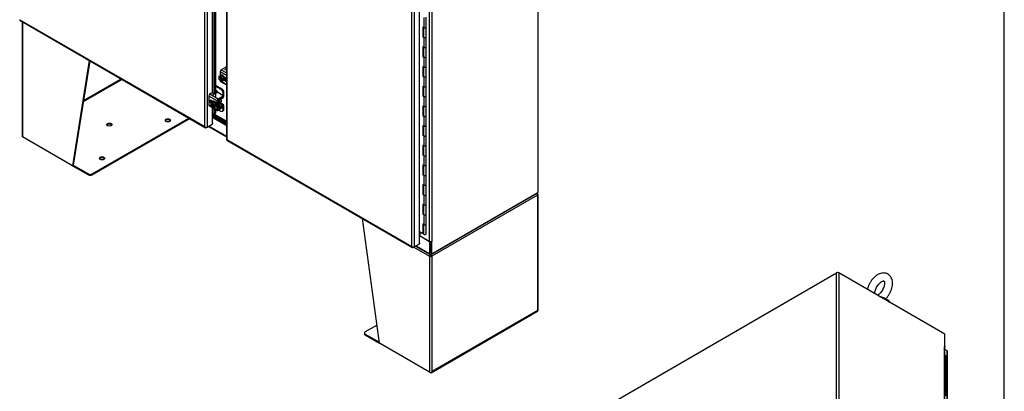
# Model space of a CAD drawing. Header units: inches. Extents: x 1 to 359, y -2 to 239.
# Tile 40 of 46: x 277 to 359, y 150 to 181. Entities that reach past the tile are written whole.
import ezdxf

# ---------------------------------------------------------------- set-up
doc = ezdxf.new("R2010")
doc.units = ezdxf.units.IN
doc.header["$MEASUREMENT"] = 0
for name, color, linetype in [('COM42667', 7, 'Continuous'), ('COM42780', 7, 'Continuous'), ('COM52167-9', 7, 'Continuous'), ('COM52168-9', 7, 'Continuous'), ('COM54746-56', 7, 'Continuous'), ('COM54926', 7, 'Continuous'), ('COM70098', 7, 'Continuous'), ('COM70110-1', 7, 'Continuous'), ('COM70739-1', 7, 'Continuous'), ('COM71188-1', 7, 'Continuous'), ('COM71190-1', 7, 'Continuous'), ('Default', 7, 'Continuous'), ('GSK86006', 7, 'Continuous'), ('SCC19011', 7, 'Continuous'), ('SCS86414', 7, 'Continuous'), ('SPR20265', 7, 'Continuous'), ('WAF25035', 7, 'Continuous'), ('WAF25377', 7, 'Continuous')]:
    doc.layers.add(name, color=color, linetype=linetype)

# ---------------------------------------------------------------- blocks, each defined once
blk = doc.blocks.new('SE5')
at = {"layer": 'COM42667', "color": 7, "linetype": 'Continuous'}
for p, q in [((294.557, 176.602), (294.216, 176.405)), ((294.115, 176.23), (294.115, 175.895)), ((294.644, 175.924), (294.115, 176.23)), ((294.216, 176.405), (294.644, 176.158)), ((294.607, 175.697), (294.466, 175.778)), ((294.52, 176.42), (294.634, 176.486)), ((294.52, 176.419), (294.634, 176.485)), ((294.537, 176.41), (294.52, 176.42)), ((294.644, 176.42), (294.537, 176.41)), ((294.644, 176.467), (294.576, 176.427)), ((294.576, 176.427), (294.644, 176.434)), ((294.576, 176.427), (294.644, 176.433)), ((294.576, 176.427), (294.576, 176.427)), ((294.61, 176.5), (294.63, 176.511)), ((294.634, 176.486), (294.61, 176.5)), ((294.611, 176.499), (294.63, 176.51)), ((294.63, 176.511), (294.644, 176.503)), ((294.63, 176.51), (294.63, 176.511)), ((294.63, 176.51), (294.644, 176.502)), ((294.634, 176.485), (294.634, 176.486)), ((294.115, 175.516), (294.115, 175.502)), ((294.115, 175.502), (294.135, 175.491)), ((294.145, 175.437), (294.644, 175.148)), ((294.184, 175.462), (294.644, 175.197)), ((294.466, 175.549), (294.607, 175.467)), ((294.493, 175.611), (294.644, 175.523)), ((294.644, 175.489), (294.607, 175.467)), ((293.861, 173.826), (293.175, 174.222)), ((293.175, 174.222), (293.175, 173.494)), ((293.457, 174.502), (293.276, 174.397)), ((293.276, 174.397), (293.962, 174.001)), ((293.533, 174.404), (293.558, 174.47)), ((293.533, 174.39), (293.533, 174.404)), ((293.558, 174.392), (293.55, 174.372)), ((293.558, 174.392), (293.558, 174.47)), ((293.559, 174.399), (293.559, 174.477)), ((293.818, 174.478), (293.741, 174.434)), ((293.962, 174.001), (294.303, 174.198)), ((293.962, 173.924), (294.303, 174.121)), ((294.303, 174.3), (293.995, 174.478)), ((294.303, 174.121), (294.303, 174.198)), ((294.34, 174.172), (294.34, 174.249)), ((293.175, 173.494), (293.472, 173.323)), ((293.204, 173.429), (293.89, 173.033)), ((293.506, 173.782), (293.369, 173.861)), ((293.521, 173.294), (293.861, 173.098)), ((293.861, 173.098), (293.861, 173.826)), ((293.928, 173.137), (293.928, 173.865)), ((294.303, 173.314), (293.962, 173.117)), ((294.303, 173.237), (294.303, 173.314)), ((294.34, 173.288), (294.34, 173.365)), ((293.962, 173.117), (293.928, 173.137)), ((294.303, 173.237), (293.962, 173.04))]:
    blk.add_line(p, q, dxfattribs=at)
for centre, major_axis, start_param, end_param in [((294.646, 176.551), (0.125, 0), 1.582011, 2.356194), ((294.216, 176.288), (-0.071, -0.124), 3.926991, 5.497787), ((294.216, 175.561), (0.071, 0.124), 2.356194, 3.141593), ((294.607, 175.582), (-0.07, 0.122), 5.110856, 5.497787), ((294.607, 175.582), (-0.07, 0.122), 2.356194, 2.743126), ((293.276, 174.28), (-0.072, -0.124), 3.926991, 5.497787), ((293.499, 174.477), (-0.06, 0), 2.929457, 5.497787), ((293.592, 174.397), (0.06, 0), 3.141593, 5.497787), ((293.499, 174.399), (-0.06, 0), 2.929457, 3.141593), ((293.906, 174.427), (0.125, 0), 0.785398, 2.356194), ((294.215, 174.249), (-0.125, 0), 2.356194, 3.926991), ((294.215, 174.172), (-0.125, 0), 2.356194, 3.141593), ((293.276, 173.553), (0.072, 0.124), 2.356194, 3.141593), ((293.369, 173.746), (0.07, -0.122), 2.356194, 5.249698), ((293.436, 173.785), (0.07, -0.122), 3.6401, 5.141192), ((293.962, 173.884), (0.072, 0.124), 0.785398, 2.356194), ((293.962, 173.884), (0.024, 0.0416), 0.785398, 2.356194), ((294.215, 173.365), (-0.125, 0), 2.356194, 3.625446), ((293.962, 173.157), (0.071, 0.124), 2.356194, 3.926991), ((293.962, 173.157), (0.024, 0.0416), 2.356194, 3.926991), ((294.215, 173.288), (-0.125, 0), 2.356194, 3.141593)]:
    blk.add_ellipse(centre, major_axis=major_axis, ratio=0.57735, start_param=start_param, end_param=end_param, dxfattribs=at)
at = {"layer": 'COM42780', "color": 7, "linetype": 'Continuous'}
for p, q in [((293.741, 175.132), (294.254, 174.836)), ((293.741, 175.054), (294.187, 174.797)), ((294.644, 175.541), (294.557, 175.591)), ((293.834, 174.644), (293.741, 174.698)), ((294.126, 174.006), (294.331, 174.129)), ((294.187, 174.797), (294.254, 174.836)), ((294.321, 174.134), (294.331, 174.129)), ((294.34, 174.201), (294.364, 174.187)), ((294.431, 174.53), (294.364, 174.491)), ((294.364, 174.187), (294.364, 174.491)), ((294.431, 174.226), (294.431, 174.53)), ((293.928, 173.404), (294.027, 173.347)), ((293.928, 173.356), (294.056, 173.282)), ((293.932, 173.887), (294.027, 173.832)), ((294.027, 173.347), (294.027, 173.832)), ((294.094, 173.386), (294.094, 173.871)), ((294.094, 173.385), (294.127, 173.366)), ((294.099, 173.615), (294.332, 173.48)), ((294.115, 174.012), (294.126, 174.006)), ((294.401, 173.486), (294.117, 173.65)), ((294.331, 173.402), (294.126, 173.288)), ((294.127, 173.929), (294.332, 174.052)), ((294.332, 173.48), (294.127, 173.366)), ((294.33, 173.402), (294.364, 173.382)), ((294.364, 173.078), (294.364, 173.382)), ((294.431, 173.117), (294.431, 173.421)), ((294.019, 173.073), (294.187, 172.976)), ((294.312, 172.963), (294.379, 173.002)), ((294.364, 173.078), (294.431, 173.117))]:
    blk.add_line(p, q, dxfattribs=at)
for centre, major_axis, start_param, end_param in [((293.834, 174.44), (0.125, -0.217), 1.463912, 2.356194), ((294.187, 174.593), (0.125, -0.217), 0.785398, 2.356194), ((294.254, 174.632), (-0.125, 0.217), 3.926991, 5.497787), ((294.33, 174.167), (-0.024, -0.0416), 0.802851, 2.356194), ((294.33, 174.167), (-0.072, -0.124), 0.802851, 2.356194), ((294.128, 173.891), (-0.072, -0.124), 3.944444, 5.497787), ((294.128, 173.406), (0.071, 0.124), 2.356194, 3.909538), ((294.128, 173.891), (-0.024, -0.0416), 3.944444, 5.497787), ((293.984, 173.769), (0.097, -0.169), 0.133398, 1.437398), ((294.128, 173.406), (0.024, 0.0416), 2.356194, 3.909538), ((294.33, 173.362), (-0.024, -0.0416), 2.356194, 3.909538), ((294.33, 173.362), (-0.071, -0.124), 2.356194, 3.909538), ((294.187, 173.18), (-0.125, 0.217), 2.356194, 3.926991), ((294.254, 173.219), (-0.125, 0.217), 3.141593, 3.926991)]:
    blk.add_ellipse(centre, major_axis=major_axis, ratio=0.57735, start_param=start_param, end_param=end_param, dxfattribs=at)
at = {"layer": 'COM52167-9', "color": 7, "linetype": 'Continuous'}
for p, q in [((294.644, 218.327), (294.644, 170.646)), ((294.686, 218.229), (294.686, 170.627)), ((310.04, 161.762), (310.04, 209.365)), ((310.242, 209.404), (310.242, 161.723)), ((310.686, 161.979), (310.686, 209.66)), ((294.682, 170.581), (310.104, 161.677)), ((294.686, 170.627), (310.04, 161.762)), ((294.686, 170.627), (294.686, 170.627)), ((294.686, 170.627), (294.686, 170.627)), ((294.686, 170.627), (294.686, 170.627)), ((294.686, 170.627), (294.686, 170.627)), ((310.242, 161.723), (310.686, 161.979)), ((310.686, 162.065), (310.693, 162.061)), ((310.693, 162.061), (310.686, 162.056)), ((310.693, 161.983), (310.686, 161.979)), ((310.693, 161.983), (310.693, 162.061)), ((310.04, 161.762), (310.04, 161.762)), ((310.04, 161.762), (310.04, 161.762)), ((310.04, 161.762), (310.04, 161.762)), ((310.04, 161.762), (310.04, 161.762)), ((310.041, 161.762), (310.04, 161.762)), ((310.111, 161.706), (310.095, 161.683)), ((310.242, 161.723), (310.175, 161.684))]:
    blk.add_line(p, q, dxfattribs=at)
for centre, radius, start, end in [((310.201, 161.815), 0.169, 198.56886, 231.33198), ((310.235, 161.933), 0.26, 221.3936, 244.29429)]:
    blk.add_arc(centre, radius, start, end, dxfattribs=at)
for centre, major_axis, start_param, end_param in [((294.787, 170.646), (0.143, 0), 3.141593, 3.27243), ((294.753, 170.705), (0.072, 0.124), 3.010756, 3.141593), ((310.175, 161.801), (0.071, 0.124), 3.010756, 3.926991), ((310.141, 161.781), (0.143, 0), 4.581552, 5.497787)]:
    blk.add_ellipse(centre, major_axis=major_axis, ratio=0.57735, start_param=start_param, end_param=end_param, dxfattribs=at)
for points in [[(294.645, 170.635), (294.648, 170.633), (294.652, 170.631), (294.662, 170.628), (294.666, 170.628), (294.675, 170.627), (294.68, 170.627), (294.686, 170.627)], [(294.673, 170.587), (294.672, 170.59), (294.672, 170.595), (294.676, 170.605), (294.677, 170.609), (294.681, 170.617), (294.683, 170.622), (294.686, 170.627)]]:
    blk.add_open_spline(points, degree=3, knots=[0, 0, 0, 0, 0.5, 0.5, 0.75, 0.75, 1, 1, 1, 1], dxfattribs=at)
at = {"layer": 'COM52168-9', "color": 7, "linetype": 'Continuous'}
for p, q in [((292.849, 171.688), (292.849, 219.29)), ((293.051, 197.495), (293.051, 171.648)), ((293.468, 193.587), (293.468, 174.506)), ((293.543, 174.501), (293.543, 193.544)), ((293.659, 193.477), (293.659, 174.387)), ((293.741, 193.429), (293.741, 174.185)), ((277.49, 180.506), (292.912, 171.603)), ((277.495, 180.552), (292.849, 171.688)), ((293.468, 173.804), (293.468, 173.746)), ((293.468, 173.277), (293.468, 171.889)), ((293.49, 171.896), (293.49, 172.611)), ((293.543, 172.698), (293.543, 173.233)), ((293.543, 172.698), (293.659, 172.771)), ((293.543, 172.698), (293.625, 172.725)), ((293.741, 172.799), (293.625, 172.725)), ((293.659, 173.166), (293.659, 172.771)), ((293.741, 172.799), (293.659, 172.771)), ((293.741, 173.119), (293.741, 172.799)), ((292.849, 171.688), (292.849, 171.687)), ((292.849, 171.687), (292.849, 171.688)), ((292.849, 171.687), (292.849, 171.687)), ((292.849, 171.687), (292.849, 171.687)), ((292.849, 171.687), (292.849, 171.687)), ((293.051, 171.648), (293.468, 171.889)), ((293.49, 171.993), (293.501, 171.986)), ((293.501, 171.986), (293.49, 171.979)), ((293.501, 171.908), (293.49, 171.902)), ((293.501, 171.908), (293.501, 171.986)), ((292.919, 171.632), (292.904, 171.609)), ((293.051, 171.648), (292.984, 171.61))]:
    blk.add_line(p, q, dxfattribs=at)
for centre, radius, start, end in [((291.49, 173.892), 2.375, 327.36131, 329.8267), ((293.65, 172.563), 0.162, 107.0778, 144.00562), ((293.044, 171.859), 0.26, 221.3936, 244.29429), ((293.009, 171.741), 0.169, 198.56886, 231.33198)]:
    blk.add_arc(centre, radius, start, end, dxfattribs=at)
for centre, major_axis, start_param, end_param in [((277.562, 180.63), (0.072, 0.124), 3.010756, 3.141593), ((293.501, 171.869), (-0.048, 0), 4.958256, 5.497787), ((292.984, 171.726), (0.072, 0.124), 3.010756, 3.926991), ((292.95, 171.707), (0.143, 0), 4.581552, 5.497787)]:
    blk.add_ellipse(centre, major_axis=major_axis, ratio=0.57735, start_param=start_param, end_param=end_param, dxfattribs=at)
blk.add_open_spline([(277.482, 180.513), (277.481, 180.516), (277.481, 180.521), (277.484, 180.531), (277.486, 180.535), (277.489, 180.543), (277.492, 180.547), (277.494, 180.552)], degree=3, knots=[0, 0, 0, 0, 0.5, 0.5, 0.75, 0.75, 1, 1, 1, 1], dxfattribs=at)
at = {"layer": 'COM54746-56', "color": 7, "linetype": 'Continuous'}
for p, q in [((311.03, 180.723), (311.03, 179.907)), ((311.23, 179.954), (311.23, 180.771)), ((310.948, 179.954), (310.948, 179.138)), ((310.948, 179.954), (311.03, 179.907)), ((310.992, 179.929), (310.992, 179.163)), ((310.996, 179.926), (310.996, 179.138)), ((311.23, 179.138), (311.23, 179.954)), ((310.992, 179.163), (310.948, 179.138)), ((310.948, 179.138), (311.03, 179.09)), ((310.992, 179.163), (310.996, 179.161)), ((311.03, 179.09), (311.03, 178.274)), ((311.23, 178.321), (311.23, 179.138)), ((310.948, 178.321), (310.948, 177.505)), ((310.948, 178.321), (311.03, 178.274)), ((310.992, 178.296), (310.992, 177.53)), ((310.996, 178.293), (310.996, 177.505)), ((311.23, 177.505), (311.23, 178.321)), ((310.992, 177.53), (310.948, 177.505)), ((310.948, 177.505), (311.03, 177.457)), ((310.992, 177.53), (310.996, 177.528)), ((311.03, 177.457), (311.03, 176.641)), ((311.23, 176.688), (311.23, 177.505)), ((310.948, 176.688), (310.948, 175.872)), ((310.948, 176.688), (311.03, 176.641)), ((310.992, 176.663), (310.992, 175.897)), ((310.996, 176.66), (310.996, 175.872)), ((311.23, 175.872), (311.23, 176.688)), ((310.992, 175.897), (310.948, 175.872)), ((310.948, 175.872), (311.03, 175.824)), ((310.992, 175.897), (310.996, 175.895)), ((311.03, 175.824), (311.03, 175.008)), ((311.23, 175.055), (311.23, 175.872)), ((310.948, 175.055), (310.948, 174.239)), ((310.948, 175.055), (311.03, 175.008)), ((310.992, 175.03), (310.992, 174.264)), ((310.996, 175.027), (310.996, 174.239)), ((311.23, 174.239), (311.23, 175.055)), ((310.992, 174.264), (310.948, 174.239)), ((310.948, 174.239), (311.03, 174.191)), ((310.992, 174.264), (310.996, 174.262)), ((311.03, 174.191), (311.03, 173.375)), ((311.23, 173.422), (311.23, 174.239)), ((310.948, 173.422), (310.948, 172.606)), ((310.948, 173.422), (311.03, 173.375)), ((310.992, 173.397), (310.992, 172.631)), ((310.996, 173.394), (310.996, 172.606)), ((311.23, 172.606), (311.23, 173.422)), ((310.992, 172.631), (310.948, 172.606)), ((310.948, 172.606), (311.03, 172.558)), ((310.992, 172.631), (310.996, 172.629)), ((311.03, 172.558), (311.03, 171.742)), ((311.23, 171.789), (311.23, 172.606)), ((310.948, 171.789), (310.948, 170.973)), ((310.948, 171.789), (311.03, 171.742)), ((310.992, 171.764), (310.992, 170.998)), ((310.996, 171.761), (310.996, 170.973)), ((311.23, 170.973), (311.23, 171.789)), ((310.992, 170.998), (310.948, 170.973)), ((310.948, 170.973), (311.03, 170.925)), ((310.992, 170.998), (310.996, 170.996)), ((311.03, 170.925), (311.03, 170.109)), ((311.23, 170.156), (311.23, 170.973)), ((310.948, 170.156), (310.948, 169.34)), ((310.948, 170.156), (311.03, 170.109)), ((310.992, 170.131), (310.992, 169.365)), ((310.996, 170.128), (310.996, 169.34)), ((311.23, 169.34), (311.23, 170.156)), ((310.992, 169.365), (310.948, 169.34)), ((310.948, 169.34), (311.03, 169.292)), ((310.992, 169.365), (310.996, 169.363)), ((311.03, 169.292), (311.03, 168.476)), ((311.23, 168.523), (311.23, 169.34)), ((310.948, 168.523), (310.948, 167.707)), ((310.948, 168.523), (311.03, 168.476)), ((310.992, 168.498), (310.992, 167.732)), ((310.996, 168.495), (310.996, 167.707)), ((311.23, 167.707), (311.23, 168.523)), ((310.992, 167.732), (310.948, 167.707)), ((310.948, 167.707), (311.03, 167.659)), ((310.992, 167.732), (310.996, 167.73)), ((311.03, 167.659), (311.03, 166.843)), ((311.23, 166.89), (311.23, 167.707)), ((310.948, 166.89), (310.948, 166.074)), ((310.948, 166.89), (311.03, 166.843)), ((310.992, 166.865), (310.992, 166.099)), ((310.996, 166.862), (310.996, 166.074)), ((311.23, 166.074), (311.23, 166.89)), ((310.992, 166.099), (310.948, 166.074)), ((310.948, 166.074), (311.03, 166.026)), ((310.992, 166.099), (310.996, 166.097)), ((311.03, 166.026), (311.03, 165.21)), ((311.23, 165.257), (311.23, 166.074)), ((310.948, 165.257), (310.948, 164.441)), ((310.948, 165.257), (311.03, 165.21)), ((310.992, 165.232), (310.992, 164.466)), ((310.996, 165.229), (310.996, 164.441)), ((311.23, 164.441), (311.23, 165.257)), ((310.992, 164.466), (310.948, 164.441)), ((310.948, 164.441), (311.03, 164.393)), ((310.992, 164.466), (310.996, 164.464)), ((311.03, 164.393), (311.03, 163.577)), ((311.23, 163.624), (311.23, 164.441)), ((310.948, 163.624), (310.948, 162.808)), ((310.948, 163.624), (311.03, 163.577)), ((310.992, 163.599), (310.992, 162.833)), ((310.996, 163.596), (310.996, 162.808)), ((311.23, 162.808), (311.23, 163.624)), ((310.948, 162.808), (310.686, 162.959)), ((310.992, 162.833), (310.948, 162.808)), ((310.996, 163.068), (310.992, 163.071))]:
    blk.add_line(p, q, dxfattribs=at)
for centre, start_param in [((311.113, 179.954), 0.785398), ((311.113, 179.954), 0.785398), ((311.113, 179.138), 0), ((311.113, 179.138), 0.785398), ((311.113, 178.321), 0.785398), ((311.113, 178.321), 0.785398), ((311.113, 177.505), 0), ((311.113, 177.505), 0.785398), ((311.113, 176.688), 0.785398), ((311.113, 176.688), 0.785398), ((311.113, 175.872), 0), ((311.113, 175.872), 0.785398), ((311.113, 175.055), 0.785398), ((311.113, 175.055), 0.785398), ((311.113, 174.239), 0), ((311.113, 174.239), 0.785398), ((311.113, 173.422), 0.785398), ((311.113, 173.422), 0.785398), ((311.113, 172.606), 0), ((311.113, 172.606), 0.785398), ((311.113, 171.789), 0.785398), ((311.113, 171.789), 0.785398), ((311.113, 170.973), 0), ((311.113, 170.973), 0.785398), ((311.113, 170.156), 0.785398), ((311.113, 170.156), 0.785398), ((311.113, 169.34), 0), ((311.113, 169.34), 0.785398), ((311.113, 168.523), 0.785398), ((311.113, 168.523), 0.785398), ((311.113, 167.707), 0), ((311.113, 167.707), 0.785398), ((311.113, 166.89), 0.785398), ((311.113, 166.89), 0.785398), ((311.113, 166.074), 0), ((311.113, 166.074), 0.785398), ((311.113, 165.257), 0.785398), ((311.113, 165.257), 0.785398), ((311.113, 164.441), 0), ((311.113, 164.441), 0.785398), ((311.113, 163.624), 0.785398), ((311.113, 163.624), 0.785398), ((311.113, 162.808), 0)]:
    blk.add_ellipse(centre, major_axis=(-0.117, 0), ratio=0.57735, start_param=start_param, end_param=3.141593, dxfattribs=at)
at = {"layer": 'COM54926', "color": 7, "linetype": 'Continuous'}
for p, q in [((277.673, 180.401), (277.673, 170.901)), ((277.715, 180.377), (277.715, 170.843)), ((283.261, 177.175), (281.857, 168.452)), ((283.316, 177.143), (281.924, 168.49)), ((282.772, 173.762), (285.972, 175.61)), ((282.786, 173.849), (285.904, 175.649)), ((283.493, 167.764), (291.527, 172.402)), ((283.493, 167.686), (291.595, 172.363)), ((281.857, 168.452), (277.715, 170.843)), ((281.924, 168.49), (281.857, 168.452)), ((281.857, 168.452), (283.182, 167.686)), ((281.924, 168.49), (283.182, 167.764)), ((283.182, 167.686), (283.182, 167.764)), ((283.493, 167.764), (283.493, 167.686)), ((320.47, 166.005), (311.701, 160.941)), ((320.396, 166.102), (320.449, 166.18)), ((320.434, 166.101), (320.47, 166.121)), ((320.47, 166.121), (320.47, 166.121)), ((320.47, 166.005), (320.47, 156.44)), ((320.512, 156.459), (320.512, 166.063)), ((307.357, 153.729), (305.953, 164.074)), ((310.194, 161.695), (311.498, 160.941)), ((311.559, 161.088), (311.559, 161.092)), ((311.64, 161.088), (311.64, 161.1)), ((311.565, 160.98), (311.498, 160.941)), ((311.498, 160.941), (311.498, 151.338)), ((311.498, 160.941), (311.498, 160.941)), ((311.572, 161.008), (311.519, 161.025)), ((311.565, 160.98), (311.565, 160.98)), ((311.626, 161.008), (311.68, 161.025)), ((311.633, 160.98), (311.701, 160.941)), ((311.701, 160.941), (311.701, 151.377)), ((311.637, 151.292), (320.474, 156.394)), ((320.47, 156.44), (311.701, 151.377)), ((306.101, 154.584), (306.101, 154.506)), ((307.151, 155.243), (306.166, 154.674)), ((306.166, 154.494), (307.345, 153.813)), ((306.166, 154.494), (306.166, 154.417)), ((306.166, 154.417), (307.357, 153.729)), ((311.498, 151.338), (307.357, 153.729)), ((311.498, 151.338), (311.566, 151.299)), ((311.661, 151.322), (311.661, 151.322))]:
    blk.add_line(p, q, dxfattribs=at)
for centre, radius, start, end in [((320.264, 165.902), 0.263, 45.1814, 66.05694), ((311.785, 160.998), 0.267, 156.81547, 174.28289), ((311.676, 161.077), 0.118, 174.35651, 195.45885), ((312.02, 161.151), 0.47, 190.79084, 197.62229), ((311.178, 161.15), 0.47, 342.37773, 349.20914), ((311.523, 161.077), 0.118, 344.54115, 5.64349), ((311.414, 160.998), 0.267, 5.71709, 24.42762)]:
    blk.add_arc(centre, radius, start, end, dxfattribs=at)
for centre in [(284.928, 171.858), (289.778, 172.209), (284.321, 169.058)]:
    blk.add_ellipse(centre, major_axis=(0.218, 0), ratio=0.57735, dxfattribs=at)
for centre, major_axis, ratio, start_param, end_param in [((284.928, 171.78), (0.218, 0), 0.57735, 0.312499, 2.829093), ((289.778, 172.131), (0.218, 0), 0.57735, 0.312499, 2.829093), ((277.816, 170.901), (0.143, 0), 0.57735, 3.141593, 3.926991), ((284.321, 168.98), (0.218, 0), 0.57735, 0.312499, 2.829093), ((283.338, 167.854), (-0.22, 0), 0.57735, 0.785398, 2.356194), ((283.338, 167.776), (0.22, 0), 0.57735, 3.926991, 5.497787), ((320.369, 166.063), (0.072, 0.124), 0.57735, 5.497787, 6.153749), ((320.369, 166.063), (0.071, -0.124), 0.57735, 0.785398, 1.44136), ((320.369, 166.063), (-0.143, 0), 0.57735, 2.356194, 3.926991), ((311.599, 161), (-0.071, -0.124), 0.57735, 4.841825, 5.497787), ((311.599, 161), (-0.143, 0), 0.57735, 0.785398, 2.356194), ((311.599, 161), (-0.024, -0.0416), 0.57735, 4.841825, 5.497787), ((311.599, 161), (-0.048, 0), 0.57735, 0.785398, 2.356194), ((311.599, 161), (0.024, -0.0416), 0.57735, 0.785398, 1.44136), ((311.599, 161), (0.072, -0.124), 0.57735, 0.785398, 1.44136), ((320.369, 156.498), (0.143, -0.082), 0.000711, -0.784988, -0.442678), ((320.369, 156.498), (0.143, -0.083), 0.000711, 0.442678, 0.784988), ((320.403, 156.518), (-0.071, 0.124), 0.57735, 3.141593, 3.58468), ((320.369, 156.459), (-0.143, 0), 0.57735, 2.698505, 3.141593), ((306.321, 154.584), (0.22, 0), 0.57735, 2.356194, 3.926991), ((306.321, 154.506), (0.22, 0), 0.57735, 3.141593, 3.926991), ((311.599, 151.396), (-0.143, 0), 0.57735, 0.785398, 2.013884), ((311.566, 151.416), (-0.072, 0.124), 0.57735, 2.356194, 3.58468), ((311.599, 151.435), (-0.101, -0.175), 0.577824, 1.228897, 1.571207), ((311.599, 151.435), (-0.101, -0.175), 0.577824, 1.228075, 1.570385)]:
    blk.add_ellipse(centre, major_axis=major_axis, ratio=ratio, start_param=start_param, end_param=end_param, dxfattribs=at)
at = {"layer": 'COM70098', "color": 7, "linetype": 'Continuous'}
for p, q in [((293.49, 172.566), (294.644, 171.899)), ((293.49, 172.488), (294.644, 171.822)), ((294.644, 172.001), (293.522, 172.649)), ((294.644, 172.079), (293.567, 172.701))]:
    blk.add_line(p, q, dxfattribs=at)
at = {"layer": 'COM70739-1', "color": 7, "linetype": 'Continuous'}
blk.add_line((294.644, 172.144), (293.631, 172.729), dxfattribs=at)
at = {"layer": 'COM71188-1', "color": 7, "linetype": 'Continuous'}
for p, q in [((320.512, 166.257), (320.512, 215.194)), ((311.498, 162.181), (311.498, 209.027)), ((311.701, 209.027), (311.701, 162.181)), ((311.667, 161.116), (320.47, 166.199)), ((310.728, 162.625), (310.728, 162.935)), ((310.728, 162.625), (311.498, 162.181)), ((311.629, 162.159), (311.667, 162.137)), ((311.701, 162.156), (311.667, 162.137)), ((311.667, 162.137), (311.667, 161.116)), ((311.677, 162.17), (311.701, 162.156)), ((311.701, 162.156), (311.701, 162.181))]:
    blk.add_line(p, q, dxfattribs=at)
for centre, major_axis, start_param, end_param in [((320.369, 166.257), (-0.143, 0), 2.356194, 3.141593), ((310.694, 162.606), (-0.048, 0), 3.926991, 4.8901), ((311.599, 162.239), (0.143, 0), 3.926991, 5.497787)]:
    blk.add_ellipse(centre, major_axis=major_axis, ratio=0.57735, start_param=start_param, end_param=end_param, dxfattribs=at)
at = {"layer": 'COM71190-1', "color": 7, "linetype": 'Continuous'}
for p, q in [((293.162, 171.713), (294.644, 170.857)), ((293.204, 171.737), (294.644, 170.906)), ((293.49, 172.439), (294.644, 171.773)), ((320.437, 166.179), (311.634, 161.097)), ((320.437, 166.18), (320.437, 166.179)), ((311.533, 162.137), (310.686, 162.625)), ((311.57, 162.158), (311.533, 162.137)), ((311.533, 161.155), (311.533, 162.137)), ((311.6, 161.194), (311.6, 162.157)), ((310.354, 161.787), (311.562, 161.09)), ((310.396, 161.811), (311.533, 161.155))]:
    blk.add_line(p, q, dxfattribs=at)
blk.add_ellipse((311.634, 161.214), major_axis=(0.071, 0.124), ratio=0.57735, start_param=2.356194, end_param=3.926991, dxfattribs=at)
at = {"layer": 'GSK86006', "color": 7, "linetype": 'Continuous'}
for p, q in [((294.644, 171.899), (293.49, 172.566)), ((294.644, 172.001), (293.522, 172.649))]:
    blk.add_line(p, q, dxfattribs=at)
at = {"layer": 'SCC19011', "color": 7, "linetype": 'Continuous'}
for p, q in [((294.007, 175.833), (294.135, 175.906)), ((294.16, 175.853), (294.007, 175.833)), ((294.007, 175.833), (294.007, 175.771)), ((294.022, 175.763), (294.007, 175.771)), ((294.075, 175.755), (294.007, 175.716)), ((294.057, 175.775), (294.036, 175.763)), ((294.289, 175.642), (294.057, 175.775)), ((294.075, 175.765), (294.075, 175.755)), ((294.075, 175.755), (294.292, 175.629)), ((294.288, 175.927), (294.135, 175.906)), ((294.16, 175.853), (294.288, 175.927)), ((294.312, 175.657), (294.16, 175.853)), ((294.44, 175.731), (294.288, 175.927)), ((294.007, 175.716), (294.007, 175.655)), ((294.007, 175.716), (294.022, 175.708)), ((294.007, 175.655), (294.16, 175.459)), ((294.036, 175.707), (294.057, 175.72)), ((294.057, 175.72), (294.318, 175.569)), ((294.16, 175.459), (294.312, 175.479)), ((294.312, 175.596), (294.297, 175.604)), ((294.318, 175.569), (294.297, 175.557)), ((294.297, 175.549), (294.312, 175.54)), ((294.312, 175.657), (294.44, 175.731)), ((294.312, 175.596), (294.312, 175.657)), ((294.379, 175.635), (294.312, 175.596)), ((294.379, 175.579), (294.312, 175.54)), ((294.312, 175.479), (294.44, 175.553)), ((294.312, 175.479), (294.312, 175.54)), ((294.331, 175.607), (294.379, 175.579)), ((294.379, 175.579), (294.379, 175.635)), ((294.44, 175.553), (294.44, 175.731)), ((294.489, 175.705), (294.541, 175.735)), ((293.345, 173.665), (293.473, 173.738)), ((293.497, 173.685), (293.345, 173.665)), ((293.345, 173.665), (293.345, 173.603)), ((293.359, 173.595), (293.345, 173.603)), ((293.412, 173.587), (293.345, 173.548)), ((293.345, 173.548), (293.345, 173.487)), ((293.345, 173.548), (293.359, 173.54)), ((293.345, 173.487), (293.497, 173.291)), ((293.395, 173.607), (293.373, 173.595)), ((293.373, 173.539), (293.395, 173.552)), ((293.626, 173.474), (293.395, 173.607)), ((293.395, 173.552), (293.655, 173.401)), ((293.412, 173.597), (293.412, 173.587)), ((293.412, 173.587), (293.629, 173.461)), ((293.625, 173.759), (293.473, 173.738)), ((293.497, 173.685), (293.625, 173.759)), ((293.649, 173.489), (293.497, 173.685)), ((293.497, 173.291), (293.649, 173.311)), ((293.777, 173.563), (293.625, 173.759)), ((293.649, 173.428), (293.634, 173.436)), ((293.655, 173.401), (293.634, 173.389)), ((293.634, 173.381), (293.649, 173.372)), ((293.649, 173.489), (293.777, 173.563)), ((293.649, 173.428), (293.649, 173.489)), ((293.716, 173.467), (293.649, 173.428)), ((293.716, 173.411), (293.649, 173.372)), ((293.649, 173.311), (293.777, 173.385)), ((293.649, 173.311), (293.649, 173.372)), ((293.668, 173.439), (293.716, 173.411)), ((293.716, 173.411), (293.716, 173.467)), ((293.777, 173.385), (293.777, 173.563)), ((294.121, 173.708), (294.203, 173.755))]:
    blk.add_line(p, q, dxfattribs=at)
for centre, start, end in [((294.029, 175.777), 242.85249, 296.62296), ((294.029, 175.722), 242.85268, 296.62277), ((293.366, 173.609), 242.85249, 296.62296), ((293.366, 173.554), 242.85268, 296.62277)]:
    blk.add_arc(centre, 0.0158, start, end, dxfattribs=at)
for centre, major_axis, start_param, end_param in [((294.16, 175.656), (0.099, -0.171), 0.958412, 3.753977), ((294.167, 175.66), (0.094, -0.162), 3.141593, 3.744649), ((294.188, 175.672), (0.094, -0.162), 3.254972, 3.744649), ((294.16, 175.656), (-0.099, 0.171), 0.958412, 3.753977), ((294.167, 175.66), (-0.094, 0.162), 0.96774, 3.141593), ((294.188, 175.672), (-0.094, 0.162), 0.96774, 3.028213), ((293.497, 173.488), (0.099, -0.171), 0.958412, 3.753977), ((293.497, 173.488), (-0.099, 0.171), 0.958412, 3.753977), ((293.504, 173.492), (0.094, -0.162), 3.141593, 3.744649), ((293.504, 173.492), (-0.094, 0.162), 0.96774, 3.141593), ((293.525, 173.504), (0.094, -0.162), 3.254972, 3.744649), ((293.525, 173.504), (-0.094, 0.162), 0.96774, 3.028213), ((294.142, 173.861), (0.061, -0.106), 0, 2.159159)]:
    blk.add_ellipse(centre, major_axis=major_axis, ratio=0.57735, start_param=start_param, end_param=end_param, dxfattribs=at)
for points in [[(294.297, 175.557), (294.295, 175.556), (294.294, 175.554), (294.294, 175.551), (294.295, 175.55), (294.297, 175.549)], [(293.634, 173.389), (293.632, 173.388), (293.631, 173.386), (293.631, 173.383), (293.632, 173.382), (293.634, 173.381)]]:
    blk.add_open_spline(points, degree=3, knots=[0, 0, 0, 0, 0.5, 0.5, 1, 1, 1, 1], dxfattribs=at)
at = {"layer": 'SPR20265', "color": 7, "linetype": 'Continuous'}
for points, knots in [([(294.571, 175.654), (294.563, 175.651), (294.541, 175.649), (294.512, 175.658), (294.494, 175.669), (294.492, 175.67)], [0.42836365, 0.42836365, 0.42836365, 0.42836365, 0.43566633, 0.44618248, 0.44713509, 0.44713509, 0.44713509, 0.44713509]), ([(294.543, 175.627), (294.53, 175.622), (294.513, 175.622), (294.494, 175.627), (294.492, 175.627)], [0.24266802, 0.24266802, 0.24266802, 0.24266802, 0.25460265, 0.2557076, 0.2557076, 0.2557076, 0.2557076]), ([(294.552, 175.728), (294.555, 175.712), (294.558, 175.673), (294.545, 175.626), (294.524, 175.606), (294.511, 175.6), (294.511, 175.6)], [0.01966832, 0.01966832, 0.01966832, 0.01966832, 0.02769697, 0.03906602, 0.05075865, 0.05107163, 0.05107163, 0.05107163, 0.05107163]), ([(293.928, 173.49), (293.935, 173.489), (293.942, 173.489), (293.948, 173.49), (293.948, 173.49)], [0.374189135, 0.374189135, 0.374189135, 0.374189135, 0.378742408, 0.378782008, 0.378782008, 0.378782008, 0.378782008]), ([(293.939, 173.467), (293.948, 173.471), (293.968, 173.483), (293.993, 173.518), (294.005, 173.574), (293.996, 173.645), (293.97, 173.715), (293.944, 173.759), (293.929, 173.779)], [0.60060773, 0.60060773, 0.60060773, 0.60060773, 0.60741214, 0.61730276, 0.62963752, 0.64166166, 0.65306522, 0.66416347, 0.66416347, 0.66416347, 0.66416347]), ([(293.929, 173.466), (293.932, 173.473), (293.94, 173.496), (293.944, 173.54), (293.938, 173.586), (293.931, 173.611), (293.929, 173.617)], [0.3087578, 0.3087578, 0.3087578, 0.3087578, 0.3309526, 0.3737993, 0.4157269, 0.4278752, 0.4278752, 0.4278752, 0.4278752]), ([(293.966, 173.562), (293.965, 173.559), (293.964, 173.551), (293.962, 173.544), (293.961, 173.54)], [0.4979197, 0.4979197, 0.4979197, 0.4979197, 0.499821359, 0.502819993, 0.502819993, 0.502819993, 0.502819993])]:
    blk.add_open_spline(points, degree=3, knots=knots, dxfattribs=at)
at = {"layer": 'WAF25035', "color": 7, "linetype": 'Continuous'}
for p, q in [((294.194, 175.965), (294.163, 175.946)), ((294.413, 175.513), (294.444, 175.532)), ((293.531, 173.797), (293.5, 173.778)), ((293.75, 173.345), (293.781, 173.364))]:
    blk.add_line(p, q, dxfattribs=at)
for centre, start_param, end_param in [((294.288, 175.73), 0, 0.412589), ((294.288, 175.73), 2.729004, 6.283185), ((294.319, 175.748), 3.141593, 6.283185), ((293.625, 173.562), 0, 0.412589), ((293.625, 173.562), 2.729004, 6.283185), ((293.656, 173.58), 3.141593, 6.283185)]:
    blk.add_ellipse(centre, major_axis=(-0.125, 0.217), ratio=0.57735, start_param=start_param, end_param=end_param, dxfattribs=at)
blk = doc.blocks.new('SE6')
at = {"layer": 'COM52168-9', "color": 7, "linetype": 'Continuous'}
for p, q in [((354.475, 153.114), (354.296, 153.217)), ((354.475, 105.433), (354.475, 153.114)), ((354.517, 105.375), (354.517, 153.056))]:
    blk.add_line(p, q, dxfattribs=at)
blk.add_ellipse((354.374, 153.056), major_axis=(-0.143, 0), ratio=0.57735, start_param=3.141593, end_param=3.926991, dxfattribs=at)
at = {"layer": 'COM54746-56', "color": 7, "linetype": 'Continuous'}
for p, q in [((354.407, 151.822), (354.407, 152.638)), ((354.407, 151.005), (354.407, 151.822)), ((354.407, 150.189), (354.407, 151.005)), ((354.407, 149.372), (354.407, 150.189))]:
    blk.add_line(p, q, dxfattribs=at)
for centre, major_axis, start_param, end_param in [((354.29, 152.638), (-0.117, 0), 3.141593, 4.662614), ((354.29, 151.822), (0.117, 0), 0, 1.521021), ((354.29, 151.822), (-0.117, 0), 3.141593, 4.662614), ((354.29, 151.005), (0.117, 0), 0, 1.521021), ((354.29, 151.005), (-0.117, 0), 3.141593, 4.662614), ((354.29, 150.189), (0.117, 0), 0, 1.521021), ((354.29, 150.189), (-0.117, 0), 3.141593, 4.662614)]:
    blk.add_ellipse(centre, major_axis=major_axis, ratio=0.57735, start_param=start_param, end_param=end_param, dxfattribs=at)
at = {"layer": 'COM70110-1', "color": 7, "linetype": 'Continuous'}
for p, q in [((345.282, 159.56), (345.383, 159.619)), ((345.383, 159.619), (345.485, 159.56)), ((345.383, 159.584), (345.383, 159.619)), ((354.288, 153.457), (354.288, 153.421))]:
    blk.add_line(p, q, dxfattribs=at)
at = {"layer": 'COM71188-1', "color": 7, "linetype": 'Continuous'}
for p, q in [((311.499, 140.056), (345.282, 159.56)), ((345.282, 110.624), (345.282, 159.56)), ((354.288, 154.478), (345.485, 159.56)), ((345.485, 159.56), (345.485, 110.624)), ((354.288, 153.457), (354.288, 154.478)), ((354.254, 153.477), (354.254, 153.452)), ((354.254, 153.477), (354.288, 153.457)), ((354.254, 106.606), (354.254, 153.452)), ((354.266, 153.444), (354.288, 153.457)), ((354.296, 106.547), (354.296, 153.394))]:
    blk.add_line(p, q, dxfattribs=at)
for centre, start_param, end_param in [((345.383, 159.502), 3.926991, 5.497787), ((354.153, 153.394), 3.141593, 3.926991)]:
    blk.add_ellipse(centre, major_axis=(-0.143, 0), ratio=0.57735, start_param=start_param, end_param=end_param, dxfattribs=at)
at = {"layer": 'SCS86414', "color": 7, "linetype": 'Continuous'}
blk.add_ellipse((348.875, 157.16), major_axis=(-0.611, 0), ratio=0.57735, start_param=4.053117, end_param=4.406058, dxfattribs=at)
for points, knots in [([(349.367, 157.406), (349.381, 157.419), (349.449, 157.483), (349.567, 157.633), (349.7, 157.841), (349.808, 158.065), (349.887, 158.297), (349.934, 158.531), (349.944, 158.762), (349.915, 158.972), (349.85, 159.154), (349.756, 159.302), (349.631, 159.424), (349.48, 159.511), (349.309, 159.556), (349.133, 159.56), (348.952, 159.525), (348.768, 159.451), (348.584, 159.337), (348.407, 159.188), (348.244, 159.008), (348.101, 158.805), (347.982, 158.586), (347.9, 158.378), (347.863, 158.247), (347.851, 158.192)], [0.0060302, 0.0060302, 0.0060302, 0.0060302, 0.0169866, 0.0611472, 0.1051647, 0.1492272, 0.1935388, 0.2383516, 0.2839178, 0.3302408, 0.3699905, 0.4077677, 0.4443269, 0.4833528, 0.5212498, 0.559017, 0.5980565, 0.6392127, 0.6823776, 0.7265988, 0.7708324, 0.8148915, 0.8589074, 0.9030985, 0.9346576, 0.9346576, 0.9346576, 0.9346576]), ([(348.474, 157.857), (348.474, 157.88), (348.476, 157.938), (348.497, 158.063), (348.547, 158.22), (348.622, 158.382), (348.719, 158.536), (348.83, 158.671), (348.945, 158.778), (349.055, 158.851), (349.145, 158.888), (349.205, 158.896), (349.227, 158.89), (349.227, 158.89), (349.242, 158.877), (349.266, 158.821), (349.279, 158.727), (349.272, 158.599), (349.24, 158.45), (349.182, 158.289), (349.1, 158.129), (348.998, 157.98), (348.885, 157.852), (348.777, 157.762), (348.713, 157.722), (348.686, 157.708)], [0, 0, 0, 0, 0.0172229, 0.0503191, 0.0841433, 0.1186164, 0.1534064, 0.188111, 0.2222878, 0.255655, 0.2881875, 0.3205478, 0.3540824, 0.3927949, 0.4306481, 0.4617432, 0.4946131, 0.5272946, 0.5605541, 0.5946067, 0.629215, 0.6640289, 0.6986081, 0.7325604, 0.759292, 0.759292, 0.759292, 0.759292]), ([(348.86, 157.613), (348.883, 157.611), (348.908, 157.607), (348.989, 157.593), (349.05, 157.578), (349.173, 157.537), (349.233, 157.511), (349.321, 157.458), (349.347, 157.432), (349.353, 157.412)], [0.7833659, 0.7833659, 0.7833659, 0.7833659, 0.8125, 0.8125, 0.875, 0.875, 0.9375, 0.9375, 1, 1, 1, 1]), ([(349.314, 157.412), (349.303, 157.42), (349.29, 157.429), (349.231, 157.465), (349.172, 157.493), (349.049, 157.539), (348.988, 157.557), (348.932, 157.57)], [0.0402692, 0.0402692, 0.0402692, 0.0402692, 0.0625, 0.0625, 0.125, 0.125, 0.1872723, 0.1872723, 0.1872723, 0.1872723])]:
    blk.add_open_spline(points, degree=3, knots=knots, dxfattribs=at)
at = {"layer": 'WAF25377', "color": 7, "linetype": 'Continuous'}
blk.add_ellipse((348.875, 156.982), major_axis=(0.875, 0), ratio=0.57735, start_param=0.266914, end_param=1.303882, dxfattribs=at)
blk = doc.blocks.new('BORDER')
at = {"layer": 'Default', "color": 7, "linetype": 'Continuous'}
blk.add_line((0, 0), (0, 27.86), dxfattribs=at)

msp = doc.modelspace()

# ---------------------------------------------------------------- block references
at = {"layer": 'Default', "color": 7, "xscale": 8.55, "yscale": 8.55, "zscale": 8.55}
msp.add_blockref('BORDER', (359.223, 0.67), dxfattribs=at)
at = {"layer": 'Default'}
for name in ['SE5', 'SE6']:
    msp.add_blockref(name, (0, 0), dxfattribs=at)

doc.saveas('drawing.dxf')
